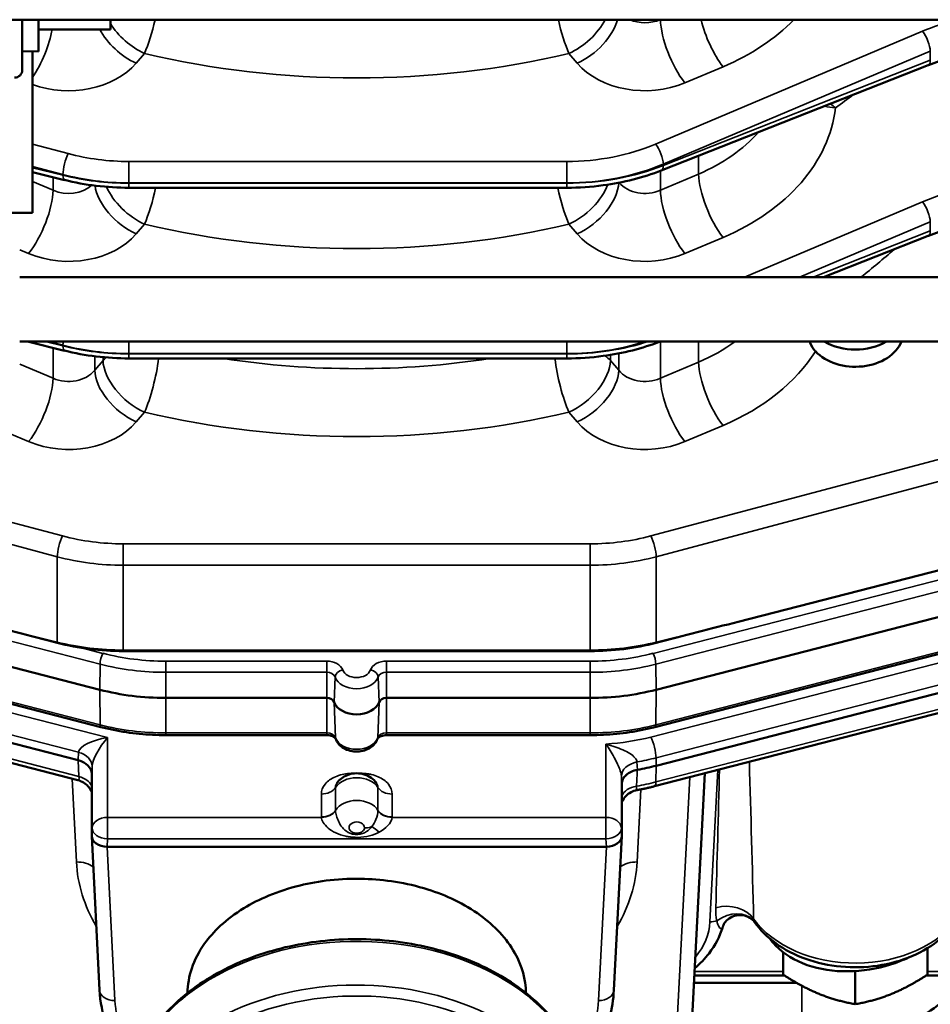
# Model space of a CAD drawing. Header units: inches. Extents: x 1 to 271, y 5 to 171.
# Tile 24 of 256: x 87.99 to 91.53, y 17.18 to 21. Entities that reach past the tile are written whole.
import ezdxf

# ---------------------------------------------------------------- set-up
doc = ezdxf.new("R2010")
doc.units = ezdxf.units.IN
doc.header["$LTSCALE"] = 8
doc.header["$MEASUREMENT"] = 0
doc.layers.add('Visible (ANSI)', color=7, linetype='Continuous', lineweight=50)
doc.layers.add('Visible Narrow (ANSI)', color=7, linetype='Continuous', lineweight=35)

msp = doc.modelspace()

# ---------------------------------------------------------------- linework, layer by layer
at = {"layer": 'Visible (ANSI)'}
for p, q in [((99.6889, 21.0015), (83.8326, 21.0015)), ((87.9976, 20.8065), (87.9976, 21.0015)), ((88.0601, 21.0015), (88.0601, 20.8778)), ((88.3401, 21.0015), (88.3401, 20.964)), ((88.0601, 20.964), (88.3401, 20.964)), ((90.9098, 20.9261), (90.9098, 20.9261)), ((87.9976, 20.8798), (88.0601, 20.8778)), ((88.0376, 20.8785), (88.0376, 20.2515)), ((91.5182, 20.8247), (90.4807, 20.4159)), ((88.1617, 20.3788), (88.0376, 20.4097)), ((88.4122, 20.3487), (88.4122, 20.3487)), ((88.4122, 20.3487), (90.1137, 20.3487)), ((88.0376, 20.2515), (87.3867, 20.2515)), ((90.9094, 20.2629), (90.9094, 20.2629)), ((91.5182, 20.1618), (91.1114, 20.0015)), ((96.5203, 20.0015), (87.9876, 20.0015)), ((96.5203, 19.7515), (87.9876, 19.7515)), ((88.1617, 19.7159), (88.0184, 19.7515)), ((88.4122, 19.6858), (88.4122, 19.6858)), ((88.4122, 19.6858), (90.1137, 19.6858)), ((90.7801, 18.6631), (92.2399, 19.0388)), ((90.461, 18.3989), (92.2399, 18.8568)), ((86.7703, 18.7923), (88.2986, 18.3989)), ((92.2353, 18.7118), (90.4563, 18.254)), ((88.3033, 18.254), (86.7749, 18.6473)), ((88.3902, 18.5491), (90.2045, 18.5491)), ((92.1551, 18.5397), (90.461, 18.1037)), ((88.2148, 18.1253), (86.7703, 18.4971)), ((92.1689, 18.4652), (90.4543, 18.0239)), ((88.2137, 18.0475), (86.7769, 18.4173)), ((88.5552, 18.3669), (89.1806, 18.3669)), ((89.413, 18.3669), (90.2045, 18.3669)), ((88.2932, 18.2056), (88.2932, 18.2056)), ((89.1806, 18.2226), (88.5552, 18.2226)), ((90.2045, 18.2226), (89.413, 18.2226)), ((90.3397, 18.1616), (90.3397, 18.1616)), ((88.2674, 17.8313), (88.2674, 18.0722)), ((90.5999, 17.1001), (90.6497, 18.0742)), ((90.3272, 17.8313), (90.3272, 18.033)), ((90.7051, 18.014), (90.7051, 18.014)), ((90.8261, 18.014), (90.8261, 18.014)), ((89.2973, 17.9689), (89.2973, 17.9689)), ((88.298, 17.2326), (88.2674, 17.8297)), ((90.3272, 17.8297), (90.2967, 17.2326)), ((90.2673, 17.7889), (88.3273, 17.7889)), ((90.8333, 17.7528), (90.8333, 17.7528)), ((90.6947, 17.6309), (90.6947, 17.6309)), ((90.9538, 17.3796), (90.9538, 17.2924)), ((91.5158, 17.3953), (91.5158, 17.2924)), ((90.6096, 17.289), (90.9591, 17.289)), ((91.2348, 17.3062), (91.2348, 17.1777)), ((91.5105, 17.289), (92.6614, 17.289)), ((90.6081, 17.2598), (91.0075, 17.2598))]:
    msp.add_line(p, q, dxfattribs=at)
for centre, radius, start, end in [((87.9676, 20.8065), 0.03, 270, 0.0001), ((88.4726, 19.9541), 0.19, 127.6834, 127.6838), ((90.122, 19.9541), 0.19, 52.3162, 52.3166)]:
    msp.add_arc(centre, radius, start, end, dxfattribs=at)
for centre, major_axis, ratio, start_param, end_param in [((91.2348, 20.56), (0.1875, 0), 0.707107, 2.102909, 2.103094), ((91.2348, 19.7906), (0.1875, 0), 0.731799, 3.739531, 5.99422), ((91.2348, 19.8529), (0.1875, 0), 0.707107, 4.012446, 5.412332), ((87.8556, 18.7429), (9.442, -2.4299), 0.008969, 4.71035, 4.744158), ((90.739, 18.7429), (-9.442, -2.4299), 0.008969, 1.539027, 1.572835), ((88.3578, 18.948), (0.6481, -0.0319), 0.613601, 4.389666, 4.792485), ((90.2368, 18.948), (0.6481, 0.0319), 0.613601, 4.632293, 5.035112), ((88.5552, 18.8973), (0.75, 0), 0.707107, 4.363323, 4.712389), ((90.2045, 18.8973), (0.75, 0), 0.707107, 4.712389, 5.061455), ((89.1806, 18.3457), (0.03, 0), 0.707107, 0.25268, 1.570796), ((89.413, 18.3457), (-0.03, 0), 0.707107, 4.712389, 6.030505), ((89.2968, 18.3669), (-0.09, 0), 0.707107, 0.25268, 2.888912), ((88.1873, 18.0721), (-0.08, -0.0001), 0.706886, 3.140741, 4.361618), ((90.2045, 18.6021), (-0.75, 0), 0.707107, 1.817582, 1.919862), ((89.2973, 17.5202), (0.5, 0), 0.707107, 1.693761, 1.694264), ((89.2973, 17.5202), (0.5, 0), 0.707107, 1.624746, 1.624751), ((89.2973, 17.5202), (0.5, 0), 0.707107, 1.447627, 1.447645), ((89.2973, 17.5202), (0.5, 0), 0.707107, 1.340666, 1.34067), ((88.3274, 17.8313), (0.06, 0.0001), 0.707105, 3.140375, 4.709953), ((90.2672, 17.8313), (-0.06, 0.0001), 0.707105, 1.573232, 3.142811)]:
    msp.add_ellipse(centre, major_axis=major_axis, ratio=ratio, start_param=start_param, end_param=end_param, dxfattribs=at)
for points, knots in [([(92.2886, 20.8831), (92.1923, 20.9035), (92.0898, 20.9137), (91.8882, 20.9119), (91.7867, 20.9), (91.6317, 20.8643), (91.5735, 20.8465), (91.5189, 20.825)], [0.000755, 0.000755, 0.000755, 0.000755, 0.770632, 0.770632, 1.536887, 1.536887, 2.020142, 2.020142, 2.020142, 2.020142]), ([(90.4808, 20.416), (90.4108, 20.3884), (90.3335, 20.3688), (90.2084, 20.3519), (90.1609, 20.3487), (90.1137, 20.3487)], [0, 0, 0, 0, 0.6106659, 0.6106659, 0.9706579, 0.9706579, 0.9706579, 0.9706579]), ([(92.2886, 20.2202), (92.1923, 20.2406), (92.0898, 20.2508), (91.8882, 20.249), (91.7867, 20.2371), (91.6317, 20.2014), (91.5735, 20.1836), (91.5189, 20.1621)], [0.000755, 0.000755, 0.000755, 0.000755, 0.770621, 0.770621, 1.536872, 1.536872, 2.020139, 2.020139, 2.020139, 2.020139]), ([(90.4768, 19.7515), (90.4079, 19.7247), (90.332, 19.7056), (90.2084, 19.689), (90.1609, 19.6858), (90.1137, 19.6858)], [0.0114638, 0.0114638, 0.0114638, 0.0114638, 0.6106663, 0.6106663, 0.9706578, 0.9706578, 0.9706578, 0.9706578]), ([(91.0799, 19.7133), (91.071, 19.7228), (91.064, 19.7339), (91.0579, 19.7477), (91.0571, 19.7496), (91.0564, 19.7515)], [-0.8313827, -0.8313827, -0.8313827, -0.8313827, -0.7130773, -0.7130773, -0.6946608, -0.6946608, -0.6946608, -0.6946608]), ([(88.5552, 18.2226), (88.538, 18.2226), (88.5209, 18.223), (88.4868, 18.2247), (88.4697, 18.2259), (88.4358, 18.2293), (88.4189, 18.2314), (88.3854, 18.2365), (88.3687, 18.2394), (88.3357, 18.2461), (88.3194, 18.2498), (88.3033, 18.254)], [4.712389, 4.712389, 4.712389, 4.712389, 4.7822022, 4.7822022, 4.8520153, 4.8520153, 4.9218285, 4.9218285, 4.9916417, 4.9916417, 5.0614548, 5.0614548, 5.0614548, 5.0614548]), ([(90.4563, 18.254), (90.4402, 18.2498), (90.4239, 18.2461), (90.3909, 18.2394), (90.3742, 18.2365), (90.3407, 18.2314), (90.3238, 18.2293), (90.2899, 18.2259), (90.2729, 18.2247), (90.2387, 18.223), (90.2216, 18.2226), (90.2045, 18.2226)], [4.3633231, 4.3633231, 4.3633231, 4.3633231, 4.4331363, 4.4331363, 4.5029495, 4.5029495, 4.5727626, 4.5727626, 4.6425758, 4.6425758, 4.712389, 4.712389, 4.712389, 4.712389]), ([(89.2156, 18.2078), (89.2153, 18.2084), (89.2149, 18.2093), (89.213, 18.2116), (89.2116, 18.213), (89.2078, 18.2158), (89.2055, 18.2171), (89.2001, 18.2194), (89.1971, 18.2204), (89.1904, 18.2219), (89.1868, 18.2224), (89.1823, 18.2225), (89.1815, 18.2226), (89.1806, 18.2226)], [3.394273, 3.394273, 3.394273, 3.394273, 3.657896, 3.657896, 3.921519, 3.921519, 4.163952, 4.163952, 4.406778, 4.406778, 4.654985, 4.654985, 4.712389, 4.712389, 4.712389, 4.712389]), ([(89.3781, 18.2078), (89.3756, 18.2012), (89.3721, 18.1951), (89.3629, 18.1836), (89.357, 18.1785), (89.3434, 18.1695), (89.3354, 18.1659), (89.3183, 18.1607), (89.3091, 18.1592), (89.2906, 18.1587), (89.2812, 18.1596), (89.2632, 18.164), (89.2545, 18.1674), (89.239, 18.1765), (89.232, 18.1822), (89.2218, 18.1947), (89.2181, 18.201), (89.2156, 18.2078)], [3.394273, 3.394273, 3.394273, 3.394273, 3.658457, 3.658457, 3.96094, 3.96094, 4.306018, 4.306018, 4.671574, 4.671574, 5.040439, 5.040439, 5.407512, 5.407512, 5.758005, 5.758005, 6.030505, 6.030505, 6.030505, 6.030505]), ([(89.413, 18.2226), (89.4093, 18.2226), (89.4056, 18.2222), (89.3986, 18.221), (89.3953, 18.22), (89.3896, 18.2178), (89.3871, 18.2165), (89.3831, 18.2139), (89.3816, 18.2126), (89.3793, 18.2102), (89.3786, 18.2091), (89.3782, 18.2082), (89.3781, 18.208), (89.3781, 18.2078)], [4.712389, 4.712389, 4.712389, 4.712389, 4.963936, 4.963936, 5.213167, 5.213167, 5.456994, 5.456994, 5.698464, 5.698464, 5.957327, 5.957327, 6.030505, 6.030505, 6.030505, 6.030505]), ([(89.2204, 18.0362), (89.2252, 18.0432), (89.2311, 18.0495), (89.2447, 18.0601), (89.2526, 18.0645), (89.2698, 18.0711), (89.2795, 18.0733), (89.299, 18.0748), (89.3092, 18.0741), (89.3289, 18.0699), (89.3387, 18.0662), (89.3556, 18.0562), (89.3632, 18.0499), (89.3711, 18.0405), (89.3727, 18.0384), (89.3742, 18.0361)], [0, 0, 0, 0, 0.066, 0.066, 0.1344405, 0.1344405, 0.2080804, 0.2080804, 0.2841512, 0.2841512, 0.3622126, 0.3622126, 0.436926, 0.436926, 0.4577498, 0.4577498, 0.4577498, 0.4577498]), ([(90.3877, 18.0878), (90.3791, 18.0863), (90.371, 18.0837), (90.3636, 18.0803), (90.3562, 18.0769), (90.3496, 18.0726), (90.3442, 18.0677), (90.3425, 18.0663), (90.3411, 18.0648), (90.3398, 18.0634), (90.3357, 18.0589), (90.3332, 18.0547), (90.3316, 18.0514), (90.3287, 18.0455), (90.3272, 18.0392), (90.3272, 18.033)], [0, 0, 0, 0, 0.0671588, 0.0671588, 0.0671588, 0.1342722, 0.1342722, 0.1342722, 0.1544756, 0.1544756, 0.1544756, 0.2178133, 0.2178133, 0.2178133, 0.3300523, 0.3300523, 0.3300523, 0.3300523]), ([(88.2674, 18.0014), (88.2669, 18.0025), (88.2664, 18.0036), (88.264, 18.0086), (88.2618, 18.0125), (88.2553, 18.0216), (88.2507, 18.0267), (88.2392, 18.0364), (88.232, 18.0408), (88.2211, 18.0454), (88.2177, 18.0465), (88.2143, 18.0474)], [0.254895, 0.254895, 0.254895, 0.254895, 0.2643515, 0.2643515, 0.2987097, 0.2987097, 0.3503192, 0.3503192, 0.413557, 0.413557, 0.4404273, 0.4404273, 0.4404273, 0.4404273]), ([(90.4543, 18.0239), (90.4499, 18.0228), (90.4454, 18.0217), (90.4364, 18.0195), (90.4319, 18.0184), (90.4229, 18.0164), (90.4183, 18.0154), (90.4093, 18.0135), (90.4047, 18.0126), (90.3956, 18.0108), (90.391, 18.0099), (90.3864, 18.0091)], [4.36332313, 4.36332313, 4.36332313, 4.36332313, 4.38274121, 4.38274121, 4.40215929, 4.40215929, 4.42157738, 4.42157738, 4.44099546, 4.44099546, 4.46041354, 4.46041354, 4.46041354, 4.46041354]), ([(90.3862, 18.009), (90.3783, 18.0076), (90.3705, 18.0048), (90.3559, 17.997), (90.3491, 17.9919), (90.3372, 17.9797), (90.3322, 17.9724), (90.3282, 17.9638), (90.3277, 17.9627), (90.3272, 17.9617)], [0.0004817, 0.0004817, 0.0004817, 0.0004817, 0.0623173, 0.0623173, 0.1262225, 0.1262225, 0.1921335, 0.1921335, 0.2011893, 0.2011893, 0.2011893, 0.2011893]), ([(88.6396, 17.2208), (88.6401, 17.2531), (88.6458, 17.2853), (88.6676, 17.3498), (88.6842, 17.382), (88.7389, 17.4584), (88.788, 17.5073), (88.9156, 17.585), (88.9882, 17.6172), (89.149, 17.6562), (89.234, 17.6672), (89.4045, 17.6618), (89.4892, 17.6498), (89.6439, 17.601), (89.7155, 17.5679), (89.8321, 17.4827), (89.8796, 17.4336), (89.9394, 17.3264), (89.9542, 17.2737), (89.955, 17.2208)], [-9.759907, -9.759907, -9.759907, -9.759907, -8.615659, -8.615659, -7.412371, -7.412371, -5.619466, -5.619466, -4.19819, -4.19819, -3.048153, -3.048153, -2.099006, -2.099006, -1.300124, -1.300124, -0.60997, -0.60997, -0.019199, -0.019199, -0.019199, -0.019199]), ([(90.84, 17.5008), (90.8347, 17.5068), (90.8272, 17.5126), (90.8093, 17.5207), (90.7991, 17.5231), (90.7781, 17.5236), (90.7674, 17.5216), (90.7484, 17.5139), (90.74, 17.5082), (90.7281, 17.4961), (90.7241, 17.4897), (90.7212, 17.4826), (90.7206, 17.481), (90.7202, 17.4794)], [0, 0, 0, 0, 0.1095574, 0.1095574, 0.2132446, 0.2132446, 0.3164962, 0.3164962, 0.4189356, 0.4189356, 0.5152966, 0.5152966, 0.5454927, 0.5454927, 0.5454927, 0.5454927]), ([(90.8435, 17.4963), (90.8654, 17.4652), (90.8935, 17.4375), (90.9603, 17.3889), (90.9998, 17.3686), (91.0853, 17.338), (91.1316, 17.3279), (91.2261, 17.319), (91.2742, 17.3202), (91.3677, 17.3339), (91.4131, 17.3464), (91.4965, 17.3818), (91.5347, 17.4047), (91.5946, 17.4556), (91.618, 17.4822), (91.636, 17.5114)], [0.461058, 0.461058, 0.461058, 0.461058, 0.772406, 0.772406, 1.102559, 1.102559, 1.438573, 1.438573, 1.774969, 1.774969, 2.111391, 2.111391, 2.446902, 2.446902, 2.73009, 2.73009, 2.73009, 2.73009]), ([(90.7193, 17.4769), (90.7086, 17.4409), (90.6904, 17.4062), (90.6505, 17.3545), (90.6319, 17.3352), (90.611, 17.3175)], [0.0085212, 0.0085212, 0.0085212, 0.0085212, 0.3754818, 0.3754818, 0.6167846, 0.6167846, 0.6167846, 0.6167846]), ([(88.4346, 16.9374), (88.4404, 16.956), (88.4475, 16.9743), (88.4846, 17.0564), (88.5278, 17.1167), (88.6384, 17.2253), (88.7065, 17.2734), (88.8603, 17.352), (88.9463, 17.3823), (89.1272, 17.4221), (89.2221, 17.4316), (89.4113, 17.4286), (89.5055, 17.4162), (89.6839, 17.3707), (89.7681, 17.3376), (89.9177, 17.2538), (89.9831, 17.2032), (90.088, 17.0892), (90.1277, 17.0261), (90.1722, 16.9064), (90.1823, 16.8511), (90.1823, 16.7957)], [6.504413, 6.504413, 6.504413, 6.504413, 6.592871, 6.592871, 6.907377, 6.907377, 7.228542, 7.228542, 7.552208, 7.552208, 7.876157, 7.876157, 8.200054, 8.200054, 8.524008, 8.524008, 8.847525, 8.847525, 9.167959, 9.167959, 9.424778, 9.424778, 9.424778, 9.424778]), ([(91.4438, 17.3596), (91.4209, 17.3486), (91.3466, 17.3196), (91.2054, 17.2965), (91.0409, 17.3207), (90.9566, 17.3727), (90.925, 17.4054)], [0.003919, 0.003919, 0.003919, 0.003919, 0.224399, 0.673198, 1.121997, 1.570796, 1.570796, 1.570796, 1.570796]), ([(91.0265, 17.0098), (91.0763, 17.0098), (91.1261, 17.0135), (91.2239, 17.0282), (91.2719, 17.0392), (91.3645, 17.0684), (91.409, 17.0865), (91.4929, 17.1296), (91.5322, 17.1545), (91.604, 17.2109), (91.6365, 17.2424), (91.6646, 17.2767)], [1.570796, 1.570796, 1.570796, 1.570796, 1.780236, 1.780236, 1.989675, 1.989675, 2.199115, 2.199115, 2.408554, 2.408554, 2.617994, 2.617994, 2.617994, 2.617994]), ([(88.4085, 16.9352), (88.371, 16.9864), (88.3422, 17.0415), (88.309, 17.1419), (88.3003, 17.1873), (88.298, 17.2327)], [6.605216, 6.605216, 6.605216, 6.605216, 7.21613, 7.21613, 7.691904, 7.691904, 7.691904, 7.691904]), ([(90.2966, 17.2324), (90.2929, 17.1598), (90.2726, 17.0869), (90.219, 16.9819), (90.1953, 16.9456), (90.1676, 16.9112)], [0.001214, 0.001214, 0.001214, 0.001214, 0.762415, 0.762415, 1.183053, 1.183053, 1.183053, 1.183053])]:
    msp.add_open_spline(points, degree=3, knots=knots, dxfattribs=at)
for points in [[(88.4122, 20.3487), (88.3275, 20.3487), (88.2416, 20.359), (88.1617, 20.3789)], [(88.4122, 19.6858), (88.3275, 19.6858), (88.2416, 19.6961), (88.1617, 19.716)], [(89.221, 18.0371), (89.2207, 18.0367), (89.2205, 18.0363), (89.2203, 18.036)], [(89.2203, 18.036), (89.2203, 18.0361), (89.2204, 18.0361), (89.2204, 18.0362)], [(89.3743, 18.036), (89.3742, 18.0362), (89.3741, 18.0364), (89.3739, 18.0365)], [(89.3742, 18.0361), (89.3742, 18.0361), (89.3743, 18.0361), (89.3743, 18.036)], [(90.7201, 17.4794), (90.7202, 17.4794), (90.7202, 17.4794), (90.7202, 17.4794)], [(90.8434, 17.4965), (90.8424, 17.4979), (90.8412, 17.4994), (90.84, 17.5008)], [(90.925, 17.4054), (90.9168, 17.4139), (90.9093, 17.4229), (90.9026, 17.4322)]]:
    msp.add_open_spline(points, degree=3, dxfattribs=at)
for points, weights in [([(89.2177, 17.9112), (89.2177, 17.9111), (89.2176, 17.9111)], [1.01599012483, 1.01599311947, 1.01599611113]), ([(89.3769, 17.9112), (89.3769, 17.9112), (89.3768, 17.9112)], [1.01598833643, 1.01598346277, 1.01597858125]), ([(90.9538, 17.2924), (91.0291, 17.2439), (91.0943, 17.2173)], [1, 1.0379548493, 1]), ([(91.3753, 17.2173), (91.4405, 17.2439), (91.5158, 17.2924)], [1, 1.0379548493, 1]), ([(91.0943, 17.2173), (91.1595, 17.1907), (91.2348, 17.1777)], [1, 1.0379548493, 1]), ([(91.2348, 17.1777), (91.3101, 17.1907), (91.3753, 17.2173)], [1, 1.0379548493, 1])]:
    msp.add_rational_spline(points, weights, degree=2, dxfattribs=at)
at = {"layer": 'Visible Narrow (ANSI)'}
for p, q in [((91.4962, 20.9567), (90.4587, 20.5184)), ((90.6788, 20.8855), (90.6788, 20.8855)), ((88.4403, 20.8323), (88.4726, 20.8702)), ((90.122, 20.8702), (90.1543, 20.8323)), ((90.4887, 20.4407), (91.5262, 20.8791)), ((91.5262, 20.8438), (90.4887, 20.435)), ((90.6952, 20.8562), (90.6952, 20.8562)), ((91.5262, 20.8791), (91.5262, 20.8438)), ((90.5722, 20.7561), (90.7209, 20.8189)), ((88.1762, 20.4812), (88.0376, 20.5181)), ((90.6259, 20.4019), (90.6259, 20.4731)), ((88.0376, 20.4319), (88.1557, 20.4004)), ((88.1557, 20.3972), (88.0376, 20.4265)), ((88.4122, 20.4507), (88.4122, 20.3674)), ((90.1137, 20.4507), (88.4122, 20.4507)), ((90.1137, 20.4507), (90.1137, 20.3674)), ((90.4887, 20.435), (90.4887, 20.4407)), ((88.1174, 20.3899), (88.1174, 20.3391)), ((88.1557, 20.4004), (88.1557, 20.3972)), ((90.4772, 20.3391), (90.4772, 20.4146)), ((90.6259, 20.4019), (90.4772, 20.3391)), ((90.6259, 20.3995), (90.6259, 20.3995)), ((88.1174, 20.3391), (88.0376, 20.3728)), ((88.4122, 20.3674), (90.1137, 20.3674)), ((88.4122, 20.3662), (88.4122, 20.3674)), ((88.4122, 20.3487), (88.4122, 20.3662)), ((90.1137, 20.3662), (88.4122, 20.3662)), ((90.1137, 20.3674), (90.1137, 20.3662)), ((90.1137, 20.3487), (90.1137, 20.3662)), ((91.4962, 20.2938), (90.8044, 20.0015)), ((88.4403, 20.1694), (88.4726, 20.2073)), ((90.122, 20.2073), (90.1543, 20.1694)), ((91.0182, 20.0015), (91.5262, 20.2161)), ((91.5262, 20.2161), (91.5262, 20.1809)), ((90.5722, 20.0932), (90.7209, 20.156)), ((91.5262, 20.1809), (91.071, 20.0015)), ((87.9876, 20.1079), (88.0224, 20.0932)), ((88.1557, 19.7343), (88.0863, 19.7515)), ((88.103, 19.7515), (88.1557, 19.7375)), ((88.1557, 19.7375), (88.1557, 19.7343)), ((88.4122, 19.7515), (88.4122, 19.7045)), ((90.1137, 19.7515), (90.1137, 19.7045)), ((90.4772, 19.6086), (90.4772, 19.7515)), ((90.6259, 19.6714), (90.6259, 19.7515)), ((88.1174, 19.7269), (88.1174, 19.6086)), ((88.4122, 19.7045), (90.1137, 19.7045)), ((88.4122, 19.7033), (88.4122, 19.7045)), ((88.4122, 19.6858), (88.4122, 19.7033)), ((90.1137, 19.7033), (88.4122, 19.7033)), ((90.1137, 19.7045), (90.1137, 19.7033)), ((90.1137, 19.6858), (90.1137, 19.7033)), ((90.2831, 19.6776), (90.2831, 19.6995)), ((90.3155, 19.7052), (90.3155, 19.6396)), ((88.1174, 19.6086), (87.9876, 19.6634)), ((88.2791, 19.6396), (88.2791, 19.6941)), ((88.3115, 19.6776), (88.2791, 19.6396)), ((88.3115, 19.6906), (88.3115, 19.6776)), ((90.3155, 19.6396), (90.2831, 19.6776)), ((90.6259, 19.6714), (90.4772, 19.6086)), ((88.4907, 19.5246), (88.4909, 19.5246)), ((90.1038, 19.5246), (90.1039, 19.5246)), ((90.6634, 19.5246), (90.6634, 19.5246)), ((88.4403, 19.4389), (88.4726, 19.4768)), ((90.122, 19.4768), (90.1543, 19.4389)), ((92.2194, 19.4701), (90.4404, 18.9963)), ((87.8737, 19.4254), (88.0224, 19.3626)), ((90.5722, 19.3626), (90.7209, 19.4254)), ((88.1542, 18.9963), (86.7837, 19.3613)), ((90.461, 18.9155), (92.2399, 19.3893)), ((86.7632, 19.2805), (88.1336, 18.9155)), ((92.2253, 18.9975), (90.4491, 18.5403)), ((90.2045, 18.9658), (88.3902, 18.9658)), ((88.3902, 18.9658), (88.3902, 18.8825)), ((90.2045, 18.9658), (90.2045, 18.8825)), ((90.4597, 18.4984), (92.2387, 18.9562)), ((88.1336, 18.9155), (88.1336, 18.5839)), ((90.461, 18.5839), (90.461, 18.9155)), ((86.7715, 18.8918), (88.2999, 18.4984)), ((88.3902, 18.8825), (90.2045, 18.8825)), ((88.3902, 18.5528), (88.3902, 18.8825)), ((90.2045, 18.8825), (90.2045, 18.5528)), ((92.2381, 18.7207), (90.4592, 18.2628)), ((92.2189, 18.6731), (90.44, 18.2152)), ((88.3004, 18.2628), (86.772, 18.6562)), ((88.1336, 18.5839), (87.8145, 18.6631)), ((90.7801, 18.6631), (90.461, 18.5839)), ((88.3105, 18.5403), (88.2272, 18.5618)), ((88.3902, 18.5491), (88.3902, 18.5528)), ((90.2045, 18.5528), (88.3902, 18.5528)), ((90.2045, 18.5491), (90.2045, 18.5528)), ((90.4605, 18.1344), (92.1566, 18.571)), ((86.7708, 18.5278), (88.2162, 18.1558)), ((88.3288, 18.2129), (87.0952, 18.5304)), ((88.2986, 18.3989), (88.2999, 18.4984)), ((89.1806, 18.5098), (88.5552, 18.5098)), ((88.5552, 18.5098), (88.5552, 18.4666)), ((89.1806, 18.5098), (89.1806, 18.4666)), ((90.2045, 18.5098), (89.413, 18.5098)), ((89.413, 18.5098), (89.413, 18.4666)), ((90.2045, 18.5098), (90.2045, 18.4666)), ((90.461, 18.3989), (90.4597, 18.4984)), ((92.1584, 18.4779), (90.4599, 18.0407)), ((88.218, 18.0618), (86.7714, 18.4341)), ((88.5552, 18.4666), (89.1806, 18.4666)), ((88.5552, 18.3669), (88.5552, 18.4666)), ((89.1806, 18.3669), (89.1806, 18.4666)), ((89.2097, 18.351), (89.2131, 18.4488)), ((89.3839, 18.351), (89.3805, 18.4488)), ((89.413, 18.4666), (90.2045, 18.4666)), ((89.413, 18.3669), (89.413, 18.4666)), ((90.2045, 18.3669), (90.2045, 18.4666)), ((88.3004, 18.2628), (88.2986, 18.3989)), ((90.4592, 18.2628), (90.461, 18.3989)), ((88.5552, 18.2311), (88.5552, 18.3669)), ((89.1806, 18.2311), (89.1806, 18.3669)), ((89.413, 18.2311), (89.413, 18.3669)), ((90.2045, 18.2311), (90.2045, 18.3669)), ((89.2147, 18.2124), (89.2097, 18.351)), ((89.3789, 18.2124), (89.3839, 18.351)), ((88.2931, 18.2056), (88.2931, 18.2056)), ((88.3288, 17.903), (88.3288, 18.2129)), ((88.5552, 18.2311), (88.5552, 18.2226)), ((89.1806, 18.2311), (88.5552, 18.2311)), ((89.1806, 18.2226), (89.1806, 18.2311)), ((89.413, 18.2226), (89.413, 18.2311)), ((90.2045, 18.2311), (89.413, 18.2311)), ((90.2045, 18.2226), (90.2045, 18.2311)), ((88.287, 18.2039), (88.287, 18.2038)), ((90.2658, 18.1878), (90.2658, 17.903)), ((88.2162, 18.1558), (88.2148, 18.1253)), ((90.4605, 18.1344), (90.461, 18.1037)), ((88.2148, 18.1253), (88.218, 18.0618)), ((88.2674, 18.0722), (88.2688, 18.1027)), ((88.2688, 18.1027), (88.2688, 17.8621)), ((90.3877, 18.0878), (90.3863, 18.1184)), ((90.461, 18.1037), (90.4599, 18.0407)), ((88.1914, 18.0532), (88.208, 17.7298)), ((90.3258, 18.0635), (90.3272, 18.033)), ((90.3258, 17.8621), (90.3258, 18.0635)), ((90.5911, 18.0592), (90.54, 17.0593)), ((90.7001, 18.0872), (90.67, 17.4977)), ((89.2148, 17.9303), (89.2148, 18.0191)), ((89.3798, 18.0191), (89.3798, 17.9303)), ((89.1598, 17.9936), (89.1598, 17.9048)), ((89.4348, 17.9048), (89.4348, 17.9936)), ((90.3866, 17.7298), (90.4011, 18.0118)), ((90.7045, 17.9906), (90.7045, 17.9906)), ((90.8268, 17.9906), (90.8268, 17.9906)), ((88.3288, 17.903), (88.3288, 17.8197)), ((88.3288, 17.903), (89.1599, 17.903)), ((90.2658, 17.903), (89.4348, 17.903)), ((90.2658, 17.8197), (90.2658, 17.903)), ((88.2688, 17.8621), (88.2674, 17.8313)), ((90.3272, 17.8313), (90.3258, 17.8621)), ((89.2973, 17.8365), (89.2973, 17.8416)), ((88.3273, 17.7889), (88.3288, 17.8197)), ((88.3579, 17.1918), (88.3273, 17.7889)), ((88.3288, 17.8197), (90.2658, 17.8197)), ((90.2673, 17.7889), (90.2367, 17.1918)), ((90.2658, 17.8197), (90.2673, 17.7889)), ((90.6986, 17.771), (90.6986, 17.771)), ((90.8328, 17.771), (90.8328, 17.771)), ((90.8351, 17.6846), (90.8351, 17.6846)), ((90.6955, 17.6599), (90.6955, 17.6599)), ((90.6623, 17.4513), (90.6623, 17.4513)), ((90.925, 17.4146), (90.925, 17.4054)), ((90.9538, 17.3051), (90.6104, 17.3051)), ((92.6614, 17.3051), (91.5158, 17.3051)), ((91.0265, 17.0098), (91.0265, 17.2494))]:
    msp.add_line(p, q, dxfattribs=at)
for centre, major_axis, ratio, start_param, end_param in [((88.4726, 20.9998), (-0.0436, -0.1849), 0.209193, 0.844895, 1.629238), ((90.122, 20.9998), (-0.0436, 0.1849), 0.209193, 1.512354, 2.296698), ((90.122, 20.9998), (-0.1445, -0.1234), 0.578466, 1.112008, 2.177633), ((90.1543, 20.9619), (0.1445, 0.1234), 0.578466, 4.2536, 5.576858), ((90.4172, 21.0821), (-0.12, 0), 0.770896, 1.057925, 2.083668), ((90.5722, 20.8857), (-0.0739, 0.175), 0.341155, 0.713186, 2.250069), ((90.7209, 20.9485), (-0.0739, 0.175), 0.341155, 1.122914, 2.250069), ((90.2809, 21.3766), (0.88, 0), 0.731799, 5.235988, 5.661477), ((92.0012, 20.3166), (-1.01, 0), 0.731799, 5.097854, 5.235988), ((88.0224, 20.8857), (0.0739, 0.175), 0.341155, 4.193498, 5.314637), ((88.4403, 20.9619), (-0.1445, 0.1234), 0.578466, 0.961196, 2.029585), ((88.4726, 20.9998), (-0.1445, 0.1234), 0.578466, 1.06338, 2.029585), ((91.4962, 20.9158), (-0.0234, 0.0553), 0.341155, 3.851094, 5.391661), ((89.2973, 22.744), (2.69, 0), 0.731799, 4.400806, 5.023972), ((91.4962, 20.8805), (0.022, -0.0558), 0.365844, 0, 0.718142), ((88.1774, 20.9525), (0.31, 0), 0.731799, 4.24446, 5.72468), ((90.4172, 20.9525), (0.31, 0), 0.731799, 3.700098, 5.235988), ((89.2973, 22.0811), (2.69, 0), 0.731799, 5.476104, 5.51296), ((90.2809, 20.7137), (0.88, 0), 0.731799, 5.235988, 6.198583), ((91.1577, 20.7888), (-0.1887, 0.0219), 0.679562, 1.416477, 1.649385), ((91.1577, 20.7888), (0.109, -0.1556), 0.471826, 5.159504, 5.304993), ((90.2809, 20.8433), (-0.69, 0), 0.738599, 2.094395, 2.563898), ((90.1137, 20.9557), (-0.69, 0), 0.731799, 1.570796, 2.094395), ((90.4587, 20.4775), (-0.0234, 0.0553), 0.341155, 3.851094, 5.391661), ((88.1762, 20.4403), (0.0154, 0.058), 0.233383, 0.851279, 2.389274), ((88.4122, 20.9557), (-0.69, 0), 0.731799, 1.22173, 1.570796), ((90.1137, 20.9148), (0.75, 0), 0.729824, 4.712389, 5.235988), ((90.1137, 20.8795), (-0.75, 0), 0.684389, 1.570796, 2.094395), ((90.4587, 20.4718), (-0.022, 0.0558), 0.365844, 2.41228, 2.412321), ((90.4587, 20.4718), (0.022, -0.0558), 0.365844, 0.004514, 0.718142), ((88.4122, 20.9148), (0.75, 0), 0.729824, 4.363323, 4.712389), ((88.1762, 20.4371), (-0.0145, -0.0582), 0.250272, 5.52679, 6.277569), ((88.4122, 20.8795), (-0.75, 0), 0.684389, 1.22173, 1.570796), ((90.7209, 20.2855), (-0.0739, 0.175), 0.341155, 0.709501, 2.250069), ((92.0012, 19.6537), (-1.01, 0), 0.731799, 4.410754, 5.235988), ((88.1774, 20.4192), (-0.12, 0), 0.770896, 1.047198, 2.426066), ((88.4403, 20.299), (-0.1445, 0.1234), 0.578466, 0.576186, 2.029585), ((88.4726, 20.3369), (-0.1445, 0.1234), 0.578466, 0.872059, 2.029585), ((88.4726, 20.3369), (-0.0436, -0.1849), 0.209193, 0.844895, 1.683649), ((90.122, 20.3369), (-0.0436, 0.1849), 0.209193, 1.457944, 2.296698), ((90.122, 20.3369), (-0.1445, -0.1234), 0.578466, 1.112008, 2.327148), ((90.1543, 20.299), (0.1445, 0.1234), 0.578466, 4.2536, 5.790399), ((90.4172, 20.4192), (-0.12, 0), 0.770896, 0.580858, 2.094395), ((88.0224, 20.2227), (0.0739, 0.175), 0.341155, 4.033117, 5.573684), ((90.5722, 20.2227), (-0.0739, 0.175), 0.341155, 0.709501, 2.250069), ((91.4962, 20.2529), (-0.0234, 0.0553), 0.341155, 3.851094, 5.391661), ((90.4833, 20.2311), (0.179, 0.2531), 0.5, 5.101331, 5.101427), ((89.2973, 22.0811), (2.69, 0), 0.731799, 4.400806, 5.023972), ((88.1774, 20.2896), (0.31, 0), 0.731799, 4.18879, 5.72468), ((90.4172, 20.2896), (0.31, 0), 0.731799, 3.700098, 5.235988), ((91.4962, 20.2176), (0.022, -0.0558), 0.365844, 0, 0.718142), ((89.2973, 21.3505), (2.69, 0), 0.731799, 5.52818, 5.601025), ((88.1762, 19.7774), (0.0154, 0.058), 0.233383, 2.093794, 2.389274), ((88.4122, 20.2518), (0.75, 0), 0.729824, 4.363323, 4.712389), ((90.1137, 20.2518), (0.75, 0), 0.729824, 4.712389, 5.130003), ((90.1137, 20.2166), (-0.75, 0), 0.684389, 1.570796, 2.007559), ((90.2809, 20.1127), (-0.69, 0), 0.738599, 2.094395, 2.353869), ((88.1762, 19.7742), (-0.0145, -0.0582), 0.250272, 5.52679, 6.277569), ((88.4122, 20.2166), (-0.75, 0), 0.684389, 1.22173, 1.570796), ((90.122, 19.6064), (-0.19, 0), 0.707107, 3.700098, 3.875858), ((90.2809, 19.9831), (0.88, 0), 0.731799, 5.235988, 5.850828), ((88.4726, 19.6064), (-0.19, 0), 0.707107, 5.616028, 5.72468), ((88.4726, 19.6064), (-0.1445, 0.1234), 0.578466, 0.477284, 2.029585), ((88.4726, 19.6064), (-0.0436, -0.1849), 0.209193, 0.844895, 2.063192), ((89.2973, 21.4801), (-2.5, 0), 0.733676, 1.362029, 1.779564), ((90.122, 19.6064), (-0.0436, 0.1849), 0.209193, 1.078401, 2.296698), ((90.122, 19.6064), (-0.1445, -0.1234), 0.578466, 1.112008, 2.664309), ((90.7209, 19.555), (0.0739, -0.175), 0.341155, 3.851094, 5.391661), ((88.1774, 19.6887), (-0.12, 0), 0.770896, 1.047198, 2.583087), ((88.4403, 19.5685), (0.1445, -0.1234), 0.578466, 3.618876, 5.171178), ((90.1543, 19.5685), (-0.1445, -0.1234), 0.578466, 1.112008, 2.664309), ((90.4172, 19.6887), (-0.12, 0), 0.770896, 0.558505, 2.094395), ((88.0224, 19.4922), (-0.0739, -0.175), 0.341155, 0.891524, 2.432092), ((90.5722, 19.4922), (0.0739, -0.175), 0.341155, 3.851094, 5.391661), ((89.2973, 21.3505), (2.69, 0), 0.731799, 4.400806, 5.023972), ((88.1774, 19.5591), (0.31, 0), 0.731799, 4.18879, 5.72468), ((90.4172, 19.5591), (0.31, 0), 0.731799, 3.700098, 5.235988), ((88.1542, 18.9553), (0.0154, 0.058), 0.233383, 0.851279, 2.389274), ((88.3902, 19.4707), (-0.69, 0), 0.731799, 1.22173, 1.570796), ((90.2045, 19.4707), (-0.69, 0), 0.731799, 1.570796, 1.919862), ((90.4404, 18.9553), (-0.0154, 0.058), 0.233383, 3.893911, 5.431907), ((88.3902, 19.4298), (0.75, 0), 0.729824, 4.363323, 4.712389), ((90.2045, 19.4298), (0.75, 0), 0.729824, 4.712389, 5.061455), ((88.1747, 18.6636), (-0.0289, -0.1165), 0.250272, 5.52679, 5.560598), ((88.3902, 19.0676), (-0.75, 0), 0.686365, 1.22173, 1.570796), ((90.2045, 19.0676), (-0.75, 0), 0.686365, 1.570796, 1.919862), ((90.4199, 18.6636), (0.0289, -0.1165), 0.250272, 0.722588, 0.756396), ((88.3105, 18.5184), (0.0077, 0.03), 0.241845, 0.816479, 2.361096), ((88.5552, 19.0157), (-0.7154, 0), 0.707107, 1.22173, 1.570796), ((90.2045, 19.0157), (-0.7154, 0), 0.707107, 1.570796, 1.919862), ((90.4491, 18.5184), (-0.0077, 0.03), 0.241845, 3.92209, 5.466706), ((88.5552, 18.9944), (0.7464, 0), 0.707107, 4.363323, 4.712389), ((89.1806, 18.4642), (0.0646, 0), 0.707107, 0.25268, 1.570796), ((89.2432, 18.4537), (-0.0291, -0.0106), 0.684653, 4.46741, 6.012027), ((89.2968, 18.4854), (0.0554, 0), 0.707107, 3.394273, 6.030505), ((89.413, 18.4642), (-0.0646, 0), 0.707107, 4.712389, 6.030505), ((89.3505, 18.4537), (0.0291, -0.0106), 0.684653, 0.271159, 1.815775), ((90.2045, 18.9944), (0.7464, 0), 0.707107, 4.712389, 5.061455), ((89.1806, 18.4428), (0.0336, 0), 0.707107, 0.25268, 1.570796), ((89.2968, 18.464), (-0.0864, 0), 0.707107, 0.25268, 2.888912), ((89.413, 18.4428), (-0.0336, 0), 0.707107, 4.712389, 6.030505), ((88.5552, 18.7577), (-0.7448, 0), 0.707107, 1.22173, 1.570796), ((88.311, 18.284), (-0.0077, -0.03), 0.241845, 5.555048, 6.283185), ((90.2045, 18.7577), (-0.7448, 0), 0.707107, 1.570796, 1.919862), ((90.4486, 18.284), (0.0077, -0.03), 0.241845, 0, 0.728137), ((88.3288, 18.1705), (-0.1124, -0.0187), 0.36787, 4.651199, 6.187088), ((88.3288, 18.1705), (-0.0561, -0.0799), 0.267267, 4.348613, 5.884503), ((89.1806, 18.2062), (0.0352, 0), 0.707107, 0.25268, 1.570796), ((89.2447, 18.2185), (-0.0291, -0.0106), 0.684653, 6.064387, 6.283185), ((89.2968, 18.2274), (0.0848, 0), 0.707107, 3.394273, 6.030505), ((89.3489, 18.2185), (0.0291, -0.0106), 0.684653, 0, 0.218799), ((89.413, 18.2062), (-0.0352, 0), 0.707107, 4.712389, 6.030505), ((90.2045, 18.6728), (-0.6886, 0), 0.707107, 1.660032, 1.919862), ((90.44, 18.1728), (-0.015, 0.0581), 0.241845, 3.930816, 5.466706), ((88.1889, 18.1046), (0.0799, -0.0039), 0.689191, 0.034064, 1.254942), ((88.1953, 18.1062), (-0.08, 0), 0.707107, 4.433732, 4.433739), ((90.2045, 18.6318), (0.7485, 0), 0.707107, 4.957792, 5.061455), ((90.4057, 18.0655), (-0.0799, -0.0038), 0.687162, 4.924769, 6.249211), ((88.1905, 18.1154), (0.025, -0.0679), 0.179549, 6.159832, 6.879244), ((88.1906, 18.0067), (0.0799, 0.004), 0.723739, 0.247974, 1.185109), ((89.2973, 17.9939), (0.09, 0), 0.698876, 0.411517, 2.730076), ((89.1598, 18.036), (0.06, 0), 0.707107, 4.712389, 5.871668), ((89.4348, 18.036), (-0.06, 0), 0.707107, 0.411517, 1.570796), ((90.404, 17.9676), (-0.0799, 0.0041), 0.725698, 4.992972, 6.035417), ((90.2045, 18.5369), (-0.7468, 0), 0.707107, 1.814552, 1.919862), ((90.4394, 18.082), (0.015, -0.0581), 0.241845, 0, 0.71941), ((89.2973, 17.9045), (-0.09, 0), 0.715338, 3.553109, 5.871668), ((88.3288, 17.8606), (-0.06, 0), 0.707107, 4.712389, 6.248279), ((89.1598, 17.9472), (0.06, 0), 0.707107, 4.712389, 5.871669), ((89.2423, 17.9047), (-0.0825, 0.0003), 0.816507, 0.002801, 0.029198), ((89.1599, 17.9455), (0.06, 0.0019), 0.706922, 4.689535, 5.848699), ((89.2788, 17.928), (-0.0639, 0.0031), 0.622879, 0.021691, 0.044025), ((89.3169, 17.9287), (-0.0629, -0.0024), 0.635388, 3.098507, 3.120832), ((89.4348, 17.9472), (-0.06, 0), 0.707107, 0.411517, 1.570796), ((89.4348, 17.9455), (0.06, -0.0019), 0.706922, 3.576079, 4.735243), ((89.3523, 17.9047), (-0.0825, -0.0003), 0.816506, 3.112395, 3.138792), ((90.2658, 17.8606), (0.06, 0), 0.707107, 0.034907, 1.570796), ((88.3288, 17.8606), (-0.0599, 0.0029), 0.681583, 0.033731, 1.603309), ((89.2973, 17.8636), (0.03, 0), 0.731799, 6.21333, 9.494646), ((89.3846, 17.8306), (-0.0438, 0.041), 0.185234, 4.884133, 5.584094), ((90.2658, 17.8606), (0.0599, 0.0029), 0.681583, 4.679876, 6.249454), ((88.208, 17.664), (-0.0899, -0.0046), 0.730909, 3.858847, 4.675004), ((89.2973, 17.7558), (1.09, 0), 0.682414, 3.176499, 3.522254), ((89.2973, 17.9396), (-1.09, 0), 0.731799, 0.273727, 0.273959), ((89.2973, 17.7558), (1.09, 0), 0.682414, 5.902524, 6.248279), ((90.3866, 17.664), (0.0899, -0.0046), 0.730909, 1.608181, 2.424338), ((89.2973, 17.9396), (-1.09, 0), 0.731799, 2.867633, 2.867866), ((90.8031, 17.6429), (-0.0335, 0.0726), 0.664257, 5.104077, 5.104106), ((90.8386, 17.5149), (-0.12, -0.0001), 0.708938, 4.723005, 4.723009), ((90.7324, 17.4686), (0.12, 0.0023), 0.742688, 0.450886, 1.894327), ((90.7597, 17.5577), (-0.078, 0.0179), 0.595921, 0.682476, 0.682522), ((90.365, 17.5809), (0.2687, 0.2662), 0.845654, 5.234904, 5.234926), ((90.7498, 17.4217), (0.0901, 0.0792), 0.797459, 6.281944, 7.747062), ((90.2302, 17.5082), (-0.44, 0), 0.682414, 2.626784, 3.106686), ((90.67, 17.5416), (-0.0599, 0.0031), 0.730909, 1.608181, 2.067734), ((90.2302, 17.6014), (-0.5, 0), 0.728836, 2.807953, 2.808059), ((91.2348, 17.6495), (-0.442, 0), 0.707107, 0.464353, 2.698374), ((89.2973, 16.7957), (0.885, 0), 0.707107, 0, 2.912958), ((90.2302, 17.5521), (0.5, 0), 0.685377, 6.050556, 6.050812), ((89.2973, 16.626), (0.885, 0), 0.707107, 0, 2.580332), ((89.2973, 16.6048), (0.855, 0), 0.707107, 5.930929, 8.753913), ((88.3579, 17.2357), (-0.0599, -0.0031), 0.730909, 0, 1.533411), ((90.2367, 17.2357), (0.0599, -0.0031), 0.730909, 4.749774, 6.283185), ((89.2973, 17.2142), (-0.94, 0), 0.682414, 0.034907, 0.421136), ((89.2973, 17.2142), (-0.94, 0), 0.682414, 2.720456, 3.106686)]:
    msp.add_ellipse(centre, major_axis=major_axis, ratio=ratio, start_param=start_param, end_param=end_param, dxfattribs=at)
for points in [[(90.6394, 20.3222), (90.6394, 20.3222), (90.6394, 20.3222), (90.6393, 20.3222)], [(90.8396, 17.5095), (90.8345, 17.7116), (90.8291, 17.9147), (90.823, 18.1188)], [(90.3847, 18.0245), (90.3857, 18.0456), (90.3867, 18.0667), (90.3877, 18.0878)], [(90.707, 18.089), (90.7024, 17.9097), (90.6975, 17.7309), (90.6926, 17.5523)], [(90.6926, 17.5523), (90.6921, 17.5341), (90.6935, 17.5165), (90.6966, 17.5016)], [(90.8435, 17.4963), (90.841, 17.4999), (90.8395, 17.5047), (90.8396, 17.5095)]]:
    msp.add_open_spline(points, degree=3, dxfattribs=at)
for points, knots in [([(90.3863, 18.1184), (90.3858, 18.1235), (90.3801, 18.1348), (90.3599, 18.1513), (90.3324, 18.1658), (90.3006, 18.178), (90.2778, 18.1847), (90.266, 18.1878), (90.2659, 18.1878), (90.2658, 18.1878)], [0, 0, 0, 0, 0.1265696, 0.2531392, 0.3797087, 0.5062783, 0.6328479, 0.6328479, 0.6339729, 0.6339729, 0.6339729, 0.6339729]), ([(90.2658, 18.1878), (90.2659, 18.1877), (90.2659, 18.1877), (90.2712, 18.1797), (90.2819, 18.163), (90.2975, 18.1364), (90.3116, 18.109), (90.3224, 18.0829), (90.3255, 18.0689), (90.3258, 18.0635)], [-0.6339729, -0.6339729, -0.6339729, -0.6339729, -0.6328479, -0.6328479, -0.5062783, -0.3797087, -0.2531392, -0.1265696, 0, 0, 0, 0]), ([(89.4348, 17.9936), (89.4348, 18.0072), (89.4245, 18.0343), (89.3896, 18.0591), (89.3587, 18.0689), (89.3402, 18.0725), (89.3213, 18.0748), (89.2973, 18.0757), (89.2589, 18.0743), (89.212, 18.0642), (89.1701, 18.0343), (89.1598, 18.0072), (89.1598, 17.9936)], [0, 0, 0, 0, 0.146183, 0.292367, 0.365459, 0.402005, 0.43855, 0.511642, 0.584734, 0.730917, 0.877101, 1.023284, 1.023284, 1.023284, 1.023284]), ([(89.2148, 18.0191), (89.2148, 18.0223), (89.2154, 18.0255), (89.2174, 18.0311), (89.2187, 18.0336), (89.2203, 18.036)], [-1.0232843, -1.0232843, -1.0232843, -1.0232843, -0.9548349, -0.9548349, -0.8989947, -0.8989947, -0.8989947, -0.8989947]), ([(89.3743, 18.036), (89.3755, 18.0342), (89.3765, 18.0324), (89.3786, 18.0275), (89.3794, 18.0244), (89.3798, 18.0206), (89.3798, 18.0198), (89.3798, 18.0191)], [-0.1244512, -0.1244512, -0.1244512, -0.1244512, -0.0830548, -0.0830548, -0.0162012, -0.0162012, 0, 0, 0, 0]), ([(90.3864, 18.0091), (90.3856, 18.0089), (90.3841, 18.0108), (90.3841, 18.0183), (90.3847, 18.0245)], [-0.2620946, -0.2620946, -0.2620946, -0.2620946, -0.1585401, 0, 0, 0, 0]), ([(89.1599, 17.903), (89.1602, 17.8973), (89.1653, 17.8836), (89.1912, 17.8537), (89.227, 17.8351), (89.2601, 17.8287), (89.2657, 17.8278), (89.2715, 17.827), (89.2793, 17.8262), (89.2873, 17.8256), (89.2944, 17.8255), (89.2984, 17.8255), (89.3166, 17.8257), (89.3489, 17.8301), (89.3737, 17.8398), (89.3846, 17.8456)], [-0.8610621, -0.8610621, -0.8610621, -0.8610621, -0.7380532, -0.6150443, -0.3690266, -0.3536505, -0.3382744, -0.3228983, -0.3075222, -0.27677, -0.2613938, -0.2537058, -0.2460177, -0.1230089, 0, 0, 0, 0]), ([(89.2973, 17.8365), (89.2968, 17.8365), (89.2947, 17.8365), (89.2891, 17.8368), (89.2826, 17.8379), (89.2766, 17.8396), (89.2723, 17.8412), (89.2682, 17.8429), (89.2458, 17.8545), (89.2297, 17.8778), (89.2172, 17.9095), (89.215, 17.9236), (89.2148, 17.9294)], [0.2569353, 0.2569353, 0.2569353, 0.2569353, 0.2613938, 0.27677, 0.3075222, 0.3228983, 0.3382744, 0.3536505, 0.3690266, 0.6150443, 0.7380532, 0.861062, 0.861062, 0.861062, 0.861062]), ([(89.3798, 17.9294), (89.3795, 17.9201), (89.3745, 17.898), (89.3626, 17.8759), (89.3559, 17.8672)], [-0.348325, -0.348325, -0.348325, -0.348325, -0.1492821, 0, 0, 0, 0]), ([(89.3846, 17.8456), (89.3977, 17.8526), (89.4231, 17.8723), (89.4342, 17.8938), (89.4348, 17.903)], [0, 0, 0, 0, 0.1492821, 0.348325, 0.348325, 0.348325, 0.348325]), ([(89.2674, 17.8621), (89.2675, 17.8611), (89.2681, 17.8576), (89.2712, 17.852), (89.278, 17.8462), (89.2855, 17.8431), (89.2914, 17.842), (89.2947, 17.8417), (89.2965, 17.8416), (89.2973, 17.8416)], [1.640652, 1.640652, 1.640652, 1.640652, 1.775237, 2.116826, 2.458415, 2.800004, 2.970798, 3.056195, 3.141593, 3.141593, 3.141593, 3.141593]), ([(89.3559, 17.8672), (89.3504, 17.8601), (89.3378, 17.8466), (89.3136, 17.8369), (89.2989, 17.8365), (89.2977, 17.8365), (89.2973, 17.8365)], [0, 0, 0, 0, 0.1230089, 0.2460177, 0.2537058, 0.2569351, 0.2569351, 0.2569351, 0.2569351]), ([(89.2973, 17.8416), (89.3039, 17.8416), (89.3105, 17.8433), (89.3217, 17.8496), (89.3258, 17.8548), (89.3271, 17.8609), (89.3272, 17.8615), (89.3272, 17.8621)], [3.141593, 3.141593, 3.141593, 3.141593, 3.801452, 3.801452, 4.561469, 4.561469, 4.642533, 4.642533, 4.642533, 4.642533]), ([(89.3559, 17.8672), (89.3542, 17.8666), (89.3525, 17.866), (89.3471, 17.8644), (89.3432, 17.8635), (89.3359, 17.8624), (89.3324, 17.8621), (89.3284, 17.8621), (89.3278, 17.8621), (89.3272, 17.8621)], [0.16417771, 0.16417771, 0.16417771, 0.16417771, 0.17873108, 0.17873108, 0.20946501, 0.20946501, 0.23590953, 0.23590953, 0.24023042, 0.24023042, 0.24023042, 0.24023042]), ([(90.6966, 17.5016), (90.6978, 17.4963), (90.7005, 17.4868), (90.705, 17.4768), (90.7097, 17.4715), (90.7143, 17.4709), (90.718, 17.4739), (90.7196, 17.4775), (90.7201, 17.4794)], [-0.5804618, -0.5804618, -0.5804618, -0.5804618, -0.4975387, -0.4146156, -0.3316925, -0.2487694, -0.1658462, -0.088767, -0.088767, -0.088767, -0.088767])]:
    msp.add_open_spline(points, degree=3, knots=knots, dxfattribs=at)

doc.saveas('drawing.dxf')
